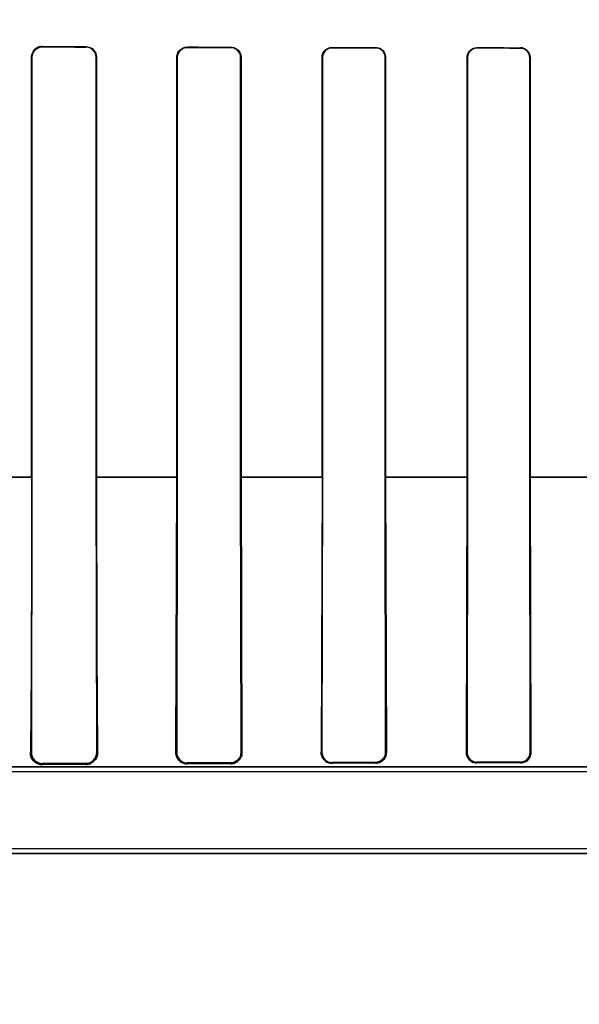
# Model space of a CAD drawing. Header units: millimetres. Extents: x 0 to 297, y 0 to 210.
# Tile 132 of 256: x 55.994 to 56.148, y 157.194 to 157.466. Entities that reach past the tile are written whole.
import ezdxf

# ---------------------------------------------------------------- set-up
doc = ezdxf.new("R2010")
doc.units = ezdxf.units.MM
doc.header["$LTSCALE"] = 16.335
doc.layers.get('0').update_dxf_attribs({"linetype": 'CONTINUOUS'})
for name, color, linetype in [('AXES_REF', 7, 'CONTINUOUS'), ('INTFCLR_1', 7, 'CONTINUOUS'), ('INTFCLR_72935', 7, 'CONTINUOUS')]:
    doc.layers.add(name, color=color, linetype=linetype)

msp = doc.modelspace()

# ---------------------------------------------------------------- linework, layer by layer
at = {"color": 7, "linetype": 'Continuous'}
for radius in [7.756662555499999, 7.756, 7.706331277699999]:
    msp.add_circle((57.52239940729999, 154.539298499), radius, dxfattribs=at)
msp.add_arc((57.52239940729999, 154.539298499), 7.68, 278.2771290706, 261.7228709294, dxfattribs=at)
at = {"layer": 'AXES_REF', "color": 9, "linetype": 'Continuous'}
for radius in [7.075609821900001, 4.7428614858]:
    msp.add_circle((57.52239940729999, 154.539298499), radius, dxfattribs=at)
at = {"layer": 'INTFCLR_1', "color": 9, "linetype": 'Continuous'}
for p, q in [((56.0001757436, 157.4582970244), (56.0001757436, 157.4581774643)), ((56.0121757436, 157.4581386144), (56.0121757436, 157.4582536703)), ((56.0401757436, 157.4581650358), (56.0401757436, 157.4580582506)), ((56.0521757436, 157.4580276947), (56.0521757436, 157.4581316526)), ((56.08017574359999, 157.458062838), (56.08017574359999, 157.457964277)), ((56.0921757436, 157.4579401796), (56.0921757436, 157.4580368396)), ((56.12017574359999, 157.4579834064), (56.12017574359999, 157.4578904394)), ((56.13217574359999, 157.457871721), (56.13217574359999, 157.4579633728)), ((55.9972755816, 157.4552871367), (55.997154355, 157.4552871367)), ((56.0151321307, 157.4552871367), (56.0150184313, 157.4552871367)), ((56.037397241, 157.4552871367), (56.0372894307, 157.4552871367)), ((56.0550127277, 157.4552871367), (56.0549096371, 157.4552871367)), ((56.07749297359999, 157.4552871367), (56.07739373, 157.4552871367)), ((56.0949197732, 157.4552871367), (56.0948237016, 157.4552871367)), ((56.1175681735, 157.4552871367), (56.1174747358, 157.4552871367)), ((56.13484773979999, 157.4552871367), (56.1347564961, 157.4552871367)), ((55.9972750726, 157.3392854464), (55.9751581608, 157.3392854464)), ((56.0373975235, 157.3392854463), (56.0150176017, 157.3392854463)), ((56.0774903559, 157.3392854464), (56.0549100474, 157.3392854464)), ((56.1175655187, 157.3392854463), (56.0948194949, 157.3392854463)), ((56.15762609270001, 157.3392854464), (56.1347561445, 157.3392854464)), ((55.99683354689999, 157.2632871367), (55.9971067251, 157.2632871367)), ((56.0151763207, 157.2632871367), (56.015421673, 157.2632871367)), ((56.0370219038, 157.2632871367), (56.037247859, 157.2632871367)), ((56.0550522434, 157.2632871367), (56.0552638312, 157.2632871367)), ((56.0771553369, 157.2632871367), (56.0773558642, 157.2632871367)), ((56.09495629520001, 157.2632871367), (56.0951480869, 157.2632871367)), ((56.1172545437, 157.2632871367), (56.117439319, 157.2632871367)), ((56.1348822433, 157.2632871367), (56.13506132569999, 157.2632871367)), ((55.9689341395, 157.2592871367), (56.1602482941, 157.2592871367)), ((56.0001757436, 157.2602121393), (56.0001757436, 157.2598565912)), ((56.0121757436, 157.2599330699), (56.0121757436, 157.2602586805)), ((56.0401757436, 157.2603529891), (56.0401757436, 157.2600726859)), ((56.0521757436, 157.2601214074), (56.0521757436, 157.2603882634)), ((56.08017574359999, 157.2604606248), (56.08017574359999, 157.2602173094)), ((56.0921757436, 157.2602522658), (56.0921757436, 157.2604878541)), ((56.12017574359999, 157.2605436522), (56.12017574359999, 157.2603223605)), ((56.13217574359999, 157.260348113), (56.13217574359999, 157.2605645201)), ((55.9689348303, 157.2352871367), (56.6434166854, 157.2352871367))]:
    msp.add_line(p, q, dxfattribs=at)
at = {"layer": 'INTFCLR_1', "color": 6, "linetype": 'Continuous'}
for p, q in [((55.997154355, 157.3392871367), (55.997154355, 157.4552871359)), ((55.9972755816, 157.3392871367), (55.9972755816, 157.4552871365)), ((56.0150184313, 157.4552871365), (56.0150184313, 157.3392871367)), ((56.0151321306, 157.4552871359), (56.0151321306, 157.3392871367)), ((56.0372894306, 157.3392871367), (56.0372894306, 157.4552871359)), ((56.0373972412, 157.3392871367), (56.0373972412, 157.4552871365)), ((56.05490963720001, 157.4552871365), (56.05490963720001, 157.3392871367)), ((56.0550127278, 157.4552871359), (56.0550127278, 157.3392871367)), ((56.0773937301, 157.3392871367), (56.0773937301, 157.4552871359)), ((56.07749297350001, 157.3392871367), (56.07749297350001, 157.4552871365)), ((56.0948237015, 157.4552871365), (56.0948237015, 157.3392871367)), ((56.0949197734, 157.4552871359), (56.0949197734, 157.3392871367)), ((56.1174747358, 157.3392871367), (56.1174747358, 157.4552871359)), ((56.1175681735, 157.3392871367), (56.1175681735, 157.4552871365)), ((56.1347564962, 157.4552871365), (56.1347564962, 157.3392871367)), ((56.1348477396, 157.4552871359), (56.1348477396, 157.3392871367)), ((55.9971067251, 157.2632871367), (55.9972755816, 157.3392871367)), ((56.0150184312, 157.3392871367), (56.0151763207, 157.2632871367)), ((56.0370219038, 157.2632871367), (56.0372894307, 157.3392871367)), ((56.037247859, 157.2632871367), (56.037397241, 157.3392871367)), ((56.0549096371, 157.3392871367), (56.0550522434, 157.2632871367)), ((56.0550127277, 157.3392871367), (56.0552638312, 157.2632871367)), ((56.07739373, 157.3392871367), (56.0771553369, 157.2632871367)), ((56.0773558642, 157.2632871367), (56.07749297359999, 157.3392871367)), ((56.0948237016, 157.3392871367), (56.09495629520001, 157.2632871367)), ((56.0949197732, 157.3392871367), (56.0951480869, 157.2632871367)), ((56.1172545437, 157.2632871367), (56.1174747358, 157.3392871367)), ((56.117439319, 157.2632871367), (56.1175681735, 157.3392871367)), ((56.1347564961, 157.3392871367), (56.1348822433, 157.2632871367)), ((56.13484773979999, 157.3392871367), (56.13506132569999, 157.2632871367)), ((56.0121757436, 157.2602586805), (56.0001757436, 157.2602121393)), ((56.0121757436, 157.2599330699), (56.0001757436, 157.2598565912)), ((56.0521757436, 157.2603882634), (56.0401757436, 157.2603529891)), ((56.0521757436, 157.2601214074), (56.0401757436, 157.2600726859)), ((56.0921757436, 157.2604878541), (56.08017574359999, 157.2604606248)), ((56.0921757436, 157.2602522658), (56.08017574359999, 157.2602173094)), ((56.13217574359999, 157.2605645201), (56.12017574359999, 157.2605436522)), ((56.13217574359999, 157.260348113), (56.12017574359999, 157.2603223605)), ((56.1602482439, 157.2578765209), (55.9601757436, 157.2578765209)), ((55.9689341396, 157.2366977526), (56.6434173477, 157.2366977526))]:
    msp.add_line(p, q, dxfattribs=at)
at = {"layer": 'INTFCLR_1', "color": 7, "linetype": 'Continuous'}
msp.add_line((56.0948295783, 157.2619024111), (56.0951480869, 157.2632871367), dxfattribs=at)
for points in [[(56.0370219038, 157.2632871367), (56.03702193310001, 157.2631842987), (56.0370253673, 157.2630802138), (56.0370323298, 157.2629749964), (56.037042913, 157.2628690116), (56.0370572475, 157.2627621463), (56.037075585, 157.2626538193), (56.03709816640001, 157.262543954), (56.0371251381, 157.2624329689), (56.03715668, 157.2623210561)], [(56.09495629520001, 157.2632871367), (56.0949545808, 157.2631764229), (56.0949483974, 157.2630649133), (56.0949376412, 157.2629527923), (56.0949222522, 157.2628404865), (56.0949021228, 157.2627279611), (56.0948770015, 157.2626147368), (56.09484666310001, 157.2625008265), (56.09481100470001, 157.2623867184), (56.0947698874, 157.2622726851)]]:
    msp.add_lwpolyline(points, dxfattribs=at)
at = {"layer": 'INTFCLR_1', "color": 6, "linetype": 'Continuous'}
for centre, radius, start, end in [((56.0001643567, 157.4552870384), 0.0030100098, 89.78324840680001, 179.9981446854), ((56.0121669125, 157.4552871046), 0.0028515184, 0.0006419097, 89.82255546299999), ((56.00016370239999, 157.2632691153), 0.0030570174, 179.662234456, 270.225682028), ((56.0121641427, 157.2632708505), 0.0030122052, 270.2206656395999, 0.3097825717), ((56.04016711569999, 157.2632722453), 0.002919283, 179.7077317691, 270.1693388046), ((56.0801693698, 157.2632741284), 0.002813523, 179.7350931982, 270.1298001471), ((56.1201710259, 157.2632753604), 0.0027317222, 179.7530011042, 270.0989507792)]:
    msp.add_arc(centre, radius, start, end, dxfattribs=at)
at = {"layer": 'INTFCLR_1', "color": 7, "linetype": 'Continuous'}
msp.add_arc((56.0521364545, 157.2632421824), 0.0031276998, 310.5142182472, 0.8235386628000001, dxfattribs=at)
at = {"layer": 'INTFCLR_1', "color": 6, "linetype": 'Continuous'}
for major_axis, ratio, start_param, end_param in [((0.4172416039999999, 0), 0.0034906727, -2.3940887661, -2.3526946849), ((0.441241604, 0), 0.0034906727, -2.3371288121, -2.3000343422), ((0.4172416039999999, 0), 0.0034906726, -2.262071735, -2.2252929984), ((0.441241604, 0), 0.0034906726, -2.217857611, -2.1841931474), ((0.4172416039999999, 0), 0.0034906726, -2.1431981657, -2.1093469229), ((0.441241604, 0), 0.0034906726, -2.108530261, -2.0771538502), ((0.4172416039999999, 0), 0.0034906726, -2.0328472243, -2.0009654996), ((0.441241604, 0), 0.0034906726, -2.0059367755, -1.9761478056)]:
    msp.add_ellipse((56.30617574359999, 157.4592871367), major_axis=major_axis, ratio=ratio, start_param=start_param, end_param=end_param, dxfattribs=at)
for points, knots in [([(55.9972755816, 157.4552871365), (55.9972755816, 157.455865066), (55.9977170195, 157.4573730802), (55.9992816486, 157.4581804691), (56.0001757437, 157.4581774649)], [0, 0, 0, 0, 0.392607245, 1, 1, 1, 1]), ([(56.0121757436, 157.4582536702), (56.0127694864, 157.4582516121), (56.014308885, 157.4577927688), (56.0151321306, 157.4561981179), (56.0151321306, 157.4552871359)], [0, 0, 0, 0, 0.3945870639, 1, 1, 1, 1]), ([(56.0372894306, 157.4552871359), (56.0372894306, 157.4558814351), (56.03774999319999, 157.4573857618), (56.0393037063, 157.4581675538), (56.0401757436, 157.458165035)], [0, 0, 0, 0, 0.4052942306, 1, 1, 1, 1]), ([(56.0373972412, 157.4552871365), (56.0373972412, 157.4558684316), (56.0378500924, 157.4573186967), (56.0393447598, 157.4580604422), (56.0401757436, 157.4580582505)], [0, 0, 0, 0, 0.4115999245, 1, 1, 1, 1]), ([(56.0521757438, 157.4581316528), (56.0527143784, 157.4581302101), (56.0541849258, 157.4577226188), (56.0550127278, 157.4561896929), (56.0550127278, 157.4552871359)], [0, 0, 0, 0, 0.3737433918, 1, 1, 1, 1]), ([(56.0521757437, 157.458027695), (56.05268827, 157.4580264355), (56.0541038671, 157.4576403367), (56.05490963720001, 157.4561627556), (56.05490963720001, 157.4552871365)], [0, 0, 0, 0, 0.3692172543, 1, 1, 1, 1]), ([(56.0773937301, 157.4552871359), (56.0773937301, 157.4558805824), (56.0778589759, 157.4573353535), (56.0793542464, 157.4580646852), (56.08017574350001, 157.4580628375)], [0, 0, 0, 0, 0.4194129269, 1, 1, 1, 1]), ([(56.07749297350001, 157.4552871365), (56.07749297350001, 157.4558641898), (56.077946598, 157.4572681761), (56.0793879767, 157.457965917), (56.08017574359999, 157.4579642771)], [0, 0, 0, 0, 0.4228048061, 1, 1, 1, 1]), ([(56.0921757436, 157.4580368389), (56.09267970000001, 157.4580357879), (56.0940980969, 157.4576589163), (56.0949197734, 157.456175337), (56.0949197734, 157.4552871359)], [0, 0, 0, 0, 0.3619971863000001, 1, 1, 1, 1]), ([(56.0921757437, 157.4579401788), (56.0927170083, 157.457939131), (56.0940979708, 157.4575203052), (56.0948237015, 157.4560935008), (56.0948237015, 157.4552871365)], [0, 0, 0, 0, 0.4016426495, 1, 1, 1, 1]), ([(56.1174747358, 157.4552871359), (56.1174747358, 157.4558773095), (56.1179410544, 157.457292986), (56.1193911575, 157.45798477), (56.1201757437, 157.4579834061)], [0, 0, 0, 0, 0.4292917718, 1, 1, 1, 1]), ([(56.1175681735, 157.4552871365), (56.1175681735, 157.455859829), (56.1180214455, 157.457227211), (56.11942103, 157.4578916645), (56.1201757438, 157.4578904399)], [0, 0, 0, 0, 0.4314369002, 1, 1, 1, 1]), ([(56.1321757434, 157.45787172), (56.1326927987, 157.4578709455), (56.1340363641, 157.4574738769), (56.1347564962, 157.4560825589), (56.1347564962, 157.4552871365)], [0, 0, 0, 0, 0.3939538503, 1, 1, 1, 1]), ([(56.13217574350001, 157.4579633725), (56.1326555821, 157.457962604), (56.1340341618, 157.4576067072), (56.1348477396, 157.4561616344), (56.1348477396, 157.4552871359)], [0, 0, 0, 0, 0.3542980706, 1, 1, 1, 1]), ([(55.997154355, 157.3392871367), (55.997154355, 157.3376817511), (55.9971538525, 157.334473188), (55.9971515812, 157.3296666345), (55.9971477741, 157.3248687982), (55.9971424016, 157.3200929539), (55.9971354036, 157.3153371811), (55.9971267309, 157.3106191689), (55.9971162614, 157.3059276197), (55.99710398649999, 157.3013177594), (55.9970896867, 157.2967594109), (55.9970733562, 157.2923119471), (55.9970546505, 157.287949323), (55.9970335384, 157.2837324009), (55.99700963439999, 157.2796658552), (55.9969828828, 157.2758209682), (55.9969530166, 157.2722369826), (55.99691959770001, 157.2689441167), (55.9968819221, 157.2659904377), (55.9968510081, 157.2641376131), (55.99683354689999, 157.2632871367)], [0, 0, 0, 0, 0.0633693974, 0.1266516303, 0.1897291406, 0.2527544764, 0.3151686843, 0.377453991, 0.4389889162, 0.5003586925, 0.5594196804, 0.6189215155, 0.6759146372, 0.731627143, 0.7853781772, 0.8364361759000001, 0.8834000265, 0.9268537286, 0.9664220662, 1, 1, 1, 1]), ([(56.0151321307, 157.3392871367), (56.0151321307, 157.3376427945), (56.0151326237, 157.3343547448), (56.01513484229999, 157.3294307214), (56.0151385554, 157.3245220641), (56.0151437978, 157.3196353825), (56.0151506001, 157.3147841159), (56.0151590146, 157.309976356), (56.0151690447, 157.3052521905), (56.0151807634, 157.300612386), (56.0151942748, 157.2960577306), (56.0152096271, 157.2916261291), (56.0152270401, 157.2873044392), (56.0152463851, 157.2831740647), (56.0152681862, 157.2791861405), (56.0152922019, 157.2754451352), (56.0153190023, 157.2719342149), (56.0153483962, 157.2687434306), (56.0153810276, 157.2658878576), (56.0154070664, 157.2641112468), (56.015421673, 157.2632871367)], [0, 0, 0, 0, 0.0649073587, 0.1297896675, 0.1943667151, 0.2586675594, 0.3226824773, 0.3858616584, 0.4484452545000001, 0.5091605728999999, 0.5690099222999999, 0.6282326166, 0.6840908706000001, 0.7396019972, 0.7912732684, 0.8415091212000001, 0.8872742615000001, 0.9298643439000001, 0.9674646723, 1, 1, 1, 1]), ([(56.0550522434, 157.2632871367), (56.0550549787, 157.2627084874), (56.0546196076, 157.2612024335), (56.0530651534, 157.2603907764), (56.0521757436, 157.2603882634)], [0, 0, 0, 0, 0.3941611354, 1, 1, 1, 1]), ([(56.1348822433, 157.2632871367), (56.1348845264, 157.2627316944), (56.1344623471, 157.2613135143), (56.1330011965, 157.2605658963), (56.13217574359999, 157.2605645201)], [0, 0, 0, 0, 0.4022352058, 1, 1, 1, 1]), ([(56.13506132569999, 157.2632871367), (56.1350670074, 157.2628147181), (56.1348424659, 157.2618759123), (56.1338279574, 157.2606965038), (56.1327637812, 157.2603493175), (56.13217574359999, 157.260348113)], [0, 0, 0, 0, 0.3132567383, 0.6101047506, 1, 1, 1, 1])]:
    msp.add_open_spline(points, degree=3, knots=knots, dxfattribs=at)
at = {"layer": 'INTFCLR_1', "color": 7, "linetype": 'Continuous'}
for points, knots in [([(56.0001757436, 157.2598565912), (55.9997283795, 157.2598544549), (55.99881099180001, 157.2600449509), (55.997342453, 157.2610705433), (55.99682163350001, 157.2624426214), (55.99683354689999, 157.2632871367)], [0, 0, 0, 0, 0.2555357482, 0.5175677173, 1, 1, 1, 1]), ([(56.01542167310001, 157.2632871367), (56.0154149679, 157.2628143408), (56.015243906, 157.2618703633), (56.014224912, 157.260446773), (56.0129522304, 157.2599446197), (56.0121757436, 157.2599330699)], [0, 0, 0, 0, 0.2773237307, 0.5445384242, 1, 1, 1, 1]), ([(56.0401757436, 157.2600726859), (56.03971717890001, 157.2600727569), (56.03876741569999, 157.2602837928), (56.0374312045, 157.2613361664), (56.0370159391, 157.2625749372), (56.0370219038, 157.2632871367)], [0, 0, 0, 0, 0.2780880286, 0.5680847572, 1, 1, 1, 1]), ([(56.055263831, 157.2632871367), (56.0552586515, 157.2627726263), (56.05503008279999, 157.2617417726), (56.05391580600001, 157.2604820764), (56.0527855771, 157.2601283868), (56.0521757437, 157.2601214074)], [0, 0, 0, 0, 0.3176680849, 0.6234721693, 1, 1, 1, 1]), ([(56.08017574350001, 157.2602173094), (56.0796959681, 157.2602181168), (56.0787509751, 157.2604485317), (56.07751357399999, 157.261501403), (56.0771517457, 157.2626389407), (56.0771553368, 157.2632871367)], [0, 0, 0, 0, 0.3041372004, 0.5890925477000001, 1, 1, 1, 1]), ([(56.0949544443, 157.263286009), (56.0949570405, 157.2627175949), (56.0945252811, 157.2612619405), (56.0930244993, 157.2604866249), (56.09217420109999, 157.2604874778)], [0, 0, 0, 0, 0.4006573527, 1, 1, 1, 1]), ([(56.095148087, 157.2632871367), (56.0951439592, 157.2628073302), (56.0949316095, 157.2618325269), (56.0938773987, 157.2606092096), (56.0927750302, 157.26025759), (56.0921757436, 157.2602522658)], [0, 0, 0, 0, 0.3084306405, 0.6147639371, 1, 1, 1, 1]), ([(56.0947698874, 157.2622726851), (56.0945744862, 157.2617655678), (56.0938560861, 157.2608375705), (56.0927310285, 157.2604890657), (56.0921757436, 157.2604878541)], [0, 0, 0, 0, 0.4946186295, 1, 1, 1, 1]), ([(56.1201757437, 157.2603223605), (56.1197258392, 157.2603234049), (56.1187808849, 157.2605450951), (56.1175830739, 157.2615843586), (56.1172526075, 157.2626931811), (56.1172545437, 157.2632871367)], [0, 0, 0, 0, 0.2950127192, 0.6105286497, 1, 1, 1, 1])]:
    msp.add_open_spline(points, degree=3, knots=knots, dxfattribs=at)
for points in [[(55.99683354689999, 157.2632871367), (55.9968240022, 157.2628236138), (55.9968264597, 157.2623001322), (55.9970927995, 157.2619206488)], [(56.0145879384, 157.2610350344), (56.0149437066, 157.2614360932), (56.01534119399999, 157.261925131), (56.0153315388, 157.262461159)], [(56.0771553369, 157.2632871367), (56.0771491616, 157.262840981), (56.0771816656, 157.2623464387), (56.0774327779, 157.2619776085)], [(56.1172545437, 157.2632871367), (56.11724825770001, 157.2627877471), (56.1173364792, 157.2622456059), (56.1176191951, 157.2618339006)], [(56.0121757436, 157.2599330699), (56.012669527, 157.2599361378), (56.013287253, 157.2599144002), (56.0136150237, 157.260283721)], [(56.0521757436, 157.2601214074), (56.0526264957, 157.2601232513), (56.0531508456, 157.2601319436), (56.0534935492, 157.2604247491)]]:
    msp.add_open_spline(points, degree=3, dxfattribs=at)
at = {"layer": 'INTFCLR_72935', "color": 9, "linetype": 'Continuous'}
for p, q in [((56.0001757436, 157.4581774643), (56.0001757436, 157.4582970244)), ((56.0121757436, 157.4582536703), (56.0121757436, 157.4581386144)), ((56.0401757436, 157.4580582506), (56.0401757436, 157.4581650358)), ((56.0521757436, 157.4581316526), (56.0521757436, 157.4580276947)), ((56.08017574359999, 157.457964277), (56.08017574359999, 157.458062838)), ((56.0921757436, 157.4580368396), (56.0921757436, 157.4579401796)), ((56.12017574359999, 157.4578904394), (56.12017574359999, 157.4579834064)), ((56.13217574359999, 157.4579633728), (56.13217574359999, 157.457871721)), ((55.997154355, 157.4552871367), (55.9972755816, 157.4552871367)), ((56.0150184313, 157.4552871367), (56.0151321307, 157.4552871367)), ((56.0372894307, 157.4552871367), (56.037397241, 157.4552871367)), ((56.0549096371, 157.4552871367), (56.0550127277, 157.4552871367)), ((56.07739373, 157.4552871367), (56.07749297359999, 157.4552871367)), ((56.0948237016, 157.4552871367), (56.0949197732, 157.4552871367)), ((56.1174747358, 157.4552871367), (56.1175681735, 157.4552871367)), ((56.1347564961, 157.4552871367), (56.13484773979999, 157.4552871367)), ((55.9751582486, 157.3392854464), (55.9972754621, 157.3392854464)), ((56.0150175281, 157.3392854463), (56.0373971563, 157.3392854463)), ((56.0549102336, 157.3392854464), (56.07749145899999, 157.3392854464)), ((56.0948198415, 157.3392854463), (56.1175645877, 157.3392854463)), ((56.134755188, 157.3392854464), (56.157626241, 157.3392854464)), ((55.9971067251, 157.2632871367), (55.99683354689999, 157.2632871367)), ((56.015421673, 157.2632871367), (56.0151763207, 157.2632871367)), ((56.037247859, 157.2632871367), (56.0370219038, 157.2632871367)), ((56.0552638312, 157.2632871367), (56.0550522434, 157.2632871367)), ((56.0773558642, 157.2632871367), (56.0771553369, 157.2632871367)), ((56.0951480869, 157.2632871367), (56.09495629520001, 157.2632871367)), ((56.117439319, 157.2632871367), (56.1172545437, 157.2632871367)), ((56.13506132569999, 157.2632871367), (56.1348822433, 157.2632871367)), ((56.1602482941, 157.2592871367), (55.9689341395, 157.2592871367)), ((56.0001757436, 157.2598565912), (56.0001757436, 157.2602121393)), ((56.0121757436, 157.2602586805), (56.0121757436, 157.2599330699)), ((56.0401757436, 157.2600726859), (56.0401757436, 157.2603529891)), ((56.0521757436, 157.2603882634), (56.0521757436, 157.2601214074)), ((56.08017574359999, 157.2602173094), (56.08017574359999, 157.2604606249)), ((56.0921757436, 157.2604878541), (56.0921757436, 157.2602522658)), ((56.12017574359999, 157.2603223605), (56.12017574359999, 157.2605436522)), ((56.13217574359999, 157.2605645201), (56.13217574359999, 157.260348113)), ((56.64341665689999, 157.2352871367), (55.9689348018, 157.2352871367))]:
    msp.add_line(p, q, dxfattribs=at)
at = {"layer": 'INTFCLR_72935', "color": 6, "linetype": 'Continuous'}
for p, q in [((55.9971543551, 157.4552871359), (55.9971543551, 157.3392871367)), ((55.9972755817, 157.4552871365), (55.9972755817, 157.3392871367)), ((56.0150184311, 157.3392871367), (56.0150184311, 157.4552871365)), ((56.0151321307, 157.3392871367), (56.0151321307, 157.4552871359)), ((56.0372894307, 157.4552871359), (56.0372894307, 157.3392871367)), ((56.037397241, 157.4552871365), (56.037397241, 157.3392871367)), ((56.054909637, 157.3392871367), (56.054909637, 157.4552871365)), ((56.0550127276, 157.3392871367), (56.0550127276, 157.4552871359)), ((56.0773937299, 157.4552871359), (56.0773937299, 157.3392871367)), ((56.07749297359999, 157.4552871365), (56.07749297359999, 157.3392871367)), ((56.0948237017, 157.3392871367), (56.0948237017, 157.4552871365)), ((56.0949197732, 157.3392871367), (56.0949197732, 157.4552871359)), ((56.11747473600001, 157.4552871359), (56.11747473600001, 157.3392871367)), ((56.1175681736, 157.4552871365), (56.1175681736, 157.3392871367)), ((56.134756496, 157.3392871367), (56.134756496, 157.4552871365)), ((56.13484773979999, 157.3392871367), (56.13484773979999, 157.4552871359)), ((55.9972755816, 157.3392871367), (55.9971067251, 157.2632871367)), ((56.0151763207, 157.2632871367), (56.0150184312, 157.3392871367)), ((56.0370219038, 157.2632871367), (56.0372894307, 157.3392871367)), ((56.037397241, 157.3392871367), (56.037247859, 157.2632871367)), ((56.0550522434, 157.2632871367), (56.0549096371, 157.3392871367)), ((56.0550127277, 157.3392871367), (56.0552638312, 157.2632871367)), ((56.07739373, 157.3392871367), (56.0771553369, 157.2632871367)), ((56.07749297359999, 157.3392871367), (56.0773558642, 157.2632871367)), ((56.09495629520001, 157.2632871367), (56.0948237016, 157.3392871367)), ((56.0949197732, 157.3392871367), (56.0951480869, 157.2632871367)), ((56.1172545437, 157.2632871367), (56.1174747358, 157.3392871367)), ((56.1175681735, 157.3392871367), (56.117439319, 157.2632871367)), ((56.1348822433, 157.2632871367), (56.134756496, 157.3392871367)), ((56.13484773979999, 157.3392871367), (56.13506132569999, 157.2632871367)), ((56.0001757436, 157.2602121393), (56.0121757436, 157.2602586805)), ((56.0121757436, 157.2599330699), (56.0001757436, 157.2598565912)), ((56.0401757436, 157.2603529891), (56.0521757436, 157.2603882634)), ((56.0521757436, 157.2601214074), (56.0401757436, 157.2600726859)), ((56.08017574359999, 157.2604606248), (56.0921757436, 157.2604878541)), ((56.0921757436, 157.2602522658), (56.08017574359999, 157.2602173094)), ((56.12017574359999, 157.2605436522), (56.13217574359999, 157.2605645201)), ((56.13217574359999, 157.260348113), (56.12017574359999, 157.2603223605)), ((56.1640231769, 157.2578765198), (55.9601757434, 157.2578765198)), ((55.96893414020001, 157.2366977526), (56.6434173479, 157.2366977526))]:
    msp.add_line(p, q, dxfattribs=at)
at = {"layer": 'INTFCLR_72935', "color": 7, "linetype": 'Continuous'}
for points in [[(55.99917935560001, 157.4581313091), (55.9992818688, 157.4581647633), (55.9993866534, 157.4581948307), (55.999493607, 157.4582213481), (55.9996025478, 157.4582441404), (55.9997134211, 157.4582630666), (55.9998263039, 157.4582779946), (55.9999411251, 157.4582887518), (56.00005766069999, 157.4582951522), (56.0001757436, 157.4582970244)], [(56.037156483, 157.2623217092), (56.0371249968, 157.2624335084), (56.0370980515, 157.2625444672), (56.03707547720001, 157.2626543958), (56.0370571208, 157.2627629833), (56.0370427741, 157.2628702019), (56.037032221, 157.2629763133), (56.0370253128, 157.2630813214), (56.03702192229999, 157.263184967), (56.0370219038, 157.2632871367)], [(56.09477148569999, 157.2622768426), (56.09481154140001, 157.2623883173), (56.09484663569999, 157.2625007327), (56.0948767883, 157.262613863), (56.0949020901, 157.2627277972), (56.094922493, 157.262842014), (56.0949379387, 157.2629553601), (56.0949485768, 157.2630673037), (56.0949546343, 157.2631779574), (56.09495629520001, 157.2632871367)], [(56.0951480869, 157.2632871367), (56.095147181, 157.2631645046), (56.0951412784, 157.2630423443), (56.0951304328, 157.2629208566), (56.09511474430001, 157.2628004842), (56.0950942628, 157.2626811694), (56.0950688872, 157.2625623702), (56.0950385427, 157.2624440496), (56.0950032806, 157.2623266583), (56.0949631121, 157.2622104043)]]:
    msp.add_lwpolyline(points, dxfattribs=at)
at = {"layer": 'INTFCLR_72935', "color": 6, "linetype": 'Continuous'}
for centre, radius, start, end in [((56.0001637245, 157.2632691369), 0.0030570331, 179.6626428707, 270.2252672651), ((56.0121641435, 157.2632708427), 0.0030122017, 270.220650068, 0.3099324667), ((56.0401671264, 157.2632722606), 0.0029192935, 179.7080315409, 270.1691264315), ((56.0521672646, 157.2632732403), 0.0028850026, 270.168392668, 0.275981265), ((56.0801693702, 157.263274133), 0.0028135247, 179.7351874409, 270.1297917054)]:
    msp.add_arc(centre, radius, start, end, dxfattribs=at)
for major_axis, ratio, start_param, end_param in [((0.4172416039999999, 0), 0.0034906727, -2.3940887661, -2.3526946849), ((0.441241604, 0), 0.0034906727, -2.3371288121, -2.3000343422), ((0.4172416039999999, 0), 0.0034906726, -2.262071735, -2.2252929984), ((0.441241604, 0), 0.0034906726, -2.217857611, -2.1841931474), ((0.4172416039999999, 0), 0.0034906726, -2.1431981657, -2.1093469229), ((0.441241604, 0), 0.0034906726, -2.108530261, -2.0771538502), ((0.4172416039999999, 0), 0.0034906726, -2.0328472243, -2.0009654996), ((0.441241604, 0), 0.0034906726, -2.0059367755, -1.9761478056)]:
    msp.add_ellipse((56.30617574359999, 157.4592871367), major_axis=major_axis, ratio=ratio, start_param=start_param, end_param=end_param, dxfattribs=at)
at = {"layer": 'INTFCLR_72935', "color": 7, "linetype": 'Continuous'}
for points, knots in [([(56.0001757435, 157.4582970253), (55.99955969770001, 157.4582929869), (55.9979867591, 157.4578345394), (55.9971479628, 157.4562051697), (55.9971543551, 157.4552871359)], [0, 0, 0, 0, 0.4015729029, 1, 1, 1, 1]), ([(55.997154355, 157.4552871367), (55.9971543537, 157.4558269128), (55.99749015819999, 157.4570696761), (55.9985356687, 157.4579084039), (55.99917935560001, 157.4581313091)], [0, 0, 0, 0, 0.4420893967, 1, 1, 1, 1]), ([(55.99683354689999, 157.2632871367), (55.9968266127, 157.2627911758), (55.9970232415, 157.2618215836), (55.99806793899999, 157.2603677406), (55.99937513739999, 157.2598531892), (56.0001757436, 157.2598565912)], [0, 0, 0, 0, 0.2830589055, 0.5431119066, 1, 1, 1, 1]), ([(56.0370219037, 157.2632871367), (56.0370179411, 157.2628219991), (56.0372152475, 157.2618574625), (56.0382505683, 157.2605068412), (56.0394751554, 157.2600729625), (56.0401757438, 157.2600726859)], [0, 0, 0, 0, 0.2820582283, 0.5751804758, 1, 1, 1, 1]), ([(56.0521757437, 157.2601214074), (56.05266264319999, 157.2601273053), (56.0536829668, 157.260376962), (56.0549398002, 157.2615086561), (56.0552573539, 157.2626749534), (56.0552638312, 157.2632871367)], [0, 0, 0, 0, 0.3006267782, 0.6220257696, 1, 1, 1, 1]), ([(56.0771553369, 157.2632871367), (56.07715274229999, 157.2628363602), (56.0773504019, 157.2618895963), (56.0783675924, 157.260611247), (56.07952954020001, 157.2602178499), (56.08017574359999, 157.2602173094)], [0, 0, 0, 0, 0.2857713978, 0.5903436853, 1, 1, 1, 1]), ([(56.09217481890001, 157.2604881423), (56.0927199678, 157.2604883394), (56.09416920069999, 157.2609059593), (56.0949594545, 157.262414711), (56.0949550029, 157.2632868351)], [0, 0, 0, 0, 0.3846433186, 1, 1, 1, 1]), ([(56.0921757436, 157.2602522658), (56.0926542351, 157.2602567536), (56.0936497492, 157.2605047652), (56.0948455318, 157.2616052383), (56.0951428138, 157.2627128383), (56.095148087, 157.2632871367)], [0, 0, 0, 0, 0.3075086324, 0.6309204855, 1, 1, 1, 1]), ([(56.0921757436, 157.2604878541), (56.0927206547, 157.260489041), (56.0938457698, 157.2608298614), (56.0945726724, 157.2617584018), (56.09477148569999, 157.2622768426)], [0, 0, 0, 0, 0.4952997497, 1, 1, 1, 1]), ([(56.1172545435, 157.2632871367), (56.11725263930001, 157.2627702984), (56.117506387, 157.2617736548), (56.1185905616, 157.2606279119), (56.119623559, 157.2603227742), (56.1201757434, 157.2603223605)], [0, 0, 0, 0, 0.3388008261, 0.638031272, 1, 1, 1, 1]), ([(56.1321757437, 157.260348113), (56.1326484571, 157.260351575), (56.1336254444, 157.2605992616), (56.1347750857, 157.261676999), (56.1350569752, 157.2627407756), (56.13506132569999, 157.2632871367)], [0, 0, 0, 0, 0.3132866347, 0.6379022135, 1, 1, 1, 1])]:
    msp.add_open_spline(points, degree=3, knots=knots, dxfattribs=at)
at = {"layer": 'INTFCLR_72935', "color": 6, "linetype": 'Continuous'}
for points, knots in [([(56.0001757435, 157.4581774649), (55.9995888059, 157.458179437), (55.9980776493, 157.4577332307), (55.9972755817, 157.4561727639), (55.9972755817, 157.4552871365)], [0, 0, 0, 0, 0.398583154, 1, 1, 1, 1]), ([(56.0121757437, 157.4582536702), (56.0127790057, 157.4582515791), (56.0143207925, 157.4577835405), (56.0151321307, 157.4561893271), (56.0151321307, 157.4552871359)], [0, 0, 0, 0, 0.400719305, 1, 1, 1, 1]), ([(56.0150184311, 157.4552871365), (56.0150184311, 157.4558664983), (56.01457398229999, 157.4573501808), (56.0130436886, 157.4581359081), (56.0121757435, 157.4581386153)], [0, 0, 0, 0, 0.4003021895, 1, 1, 1, 1]), ([(56.0372894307, 157.4552871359), (56.0372894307, 157.4558808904), (56.03774854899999, 157.4573856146), (56.0393030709, 157.4581675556), (56.0401757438, 157.458165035)], [0, 0, 0, 0, 0.4048976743, 1, 1, 1, 1]), ([(56.0401757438, 157.4580582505), (56.0396351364, 157.4580596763), (56.03819221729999, 157.4576536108), (56.037397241, 157.4561561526), (56.037397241, 157.4552871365)], [0, 0, 0, 0, 0.3835127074, 1, 1, 1, 1]), ([(56.0521757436, 157.4581316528), (56.0527282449, 157.4581301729), (56.0542019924, 157.4577088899), (56.0550127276, 157.4561769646), (56.0550127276, 157.4552871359)], [0, 0, 0, 0, 0.3830624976, 1, 1, 1, 1]), ([(56.054909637, 157.4552871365), (56.054909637, 157.4558682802), (56.0544569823, 157.4573000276), (56.0529876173, 157.4580256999), (56.0521757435, 157.458027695)], [0, 0, 0, 0, 0.4171826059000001, 1, 1, 1, 1]), ([(56.0773937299, 157.4552871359), (56.0773937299, 157.4558849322), (56.0778629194, 157.4573410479), (56.0793582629, 157.4580646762), (56.0801757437, 157.4580628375)], [0, 0, 0, 0, 0.4223875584, 1, 1, 1, 1]), ([(56.0801757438, 157.4579642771), (56.07968305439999, 157.4579653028), (56.0782967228, 157.4576015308), (56.07749297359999, 157.4561532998), (56.07749297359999, 157.4552871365)], [0, 0, 0, 0, 0.362577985, 1, 1, 1, 1]), ([(56.0921757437, 157.4580368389), (56.09269217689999, 157.4580357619), (56.0941136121, 157.4576469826), (56.0949197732, 157.4561640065), (56.0949197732, 157.4552871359)], [0, 0, 0, 0, 0.3706542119, 1, 1, 1, 1]), ([(56.0948237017, 157.4552871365), (56.0948237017, 157.4558667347), (56.0943673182, 157.457256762), (56.0929459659, 157.4579386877), (56.0921757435, 157.4579401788)], [0, 0, 0, 0, 0.4293885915, 1, 1, 1, 1]), ([(56.11747473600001, 157.4552871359), (56.11747473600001, 157.4558841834), (56.1179479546, 157.457301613), (56.1193976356, 157.4579847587), (56.12017574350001, 157.4579834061)], [0, 0, 0, 0, 0.434166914, 1, 1, 1, 1]), ([(56.12017574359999, 157.4578904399), (56.1196395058, 157.45789131), (56.1182788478, 157.4574794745), (56.1175681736, 157.4560763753), (56.1175681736, 157.4552871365)], [0, 0, 0, 0, 0.4045625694, 1, 1, 1, 1]), ([(56.13484773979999, 157.4552871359), (56.13484773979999, 157.4558766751), (56.1343815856, 157.4572798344), (56.13294824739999, 157.4579621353), (56.13217574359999, 157.4579633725)], [0, 0, 0, 0, 0.4328341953, 1, 1, 1, 1]), ([(56.134756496, 157.4552871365), (56.134756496, 157.455864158), (56.134298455, 157.4572212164), (56.1329146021, 157.4578706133), (56.13217574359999, 157.45787172)], [0, 0, 0, 0, 0.4385058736, 1, 1, 1, 1]), ([(55.997154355, 157.3392871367), (55.997154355, 157.3376896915), (55.9971538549, 157.334494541), (55.99715160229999, 157.3297056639), (55.9971478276, 157.3249262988), (55.9971424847, 157.320158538), (55.9971355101, 157.3154018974), (55.9971268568, 157.3106809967), (55.9971164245, 157.3059958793), (55.9971042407, 157.3014074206), (55.9970900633, 157.2968725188), (55.9970738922, 157.2924477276), (55.9970553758, 157.2881071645), (55.9970344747, 157.2839076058), (55.9970108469, 157.2798577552), (55.99698419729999, 157.2759940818), (55.9969541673, 157.2723587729), (55.99692045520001, 157.2690169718), (55.9968823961, 157.266021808), (55.9968513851, 157.2641559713), (55.99683354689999, 157.2632871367)], [0, 0, 0, 0, 0.06305596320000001, 0.1261221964, 0.1890314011, 0.2517119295, 0.3143201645, 0.376790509, 0.4380603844, 0.4992562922, 0.5579114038, 0.6170674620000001, 0.6739172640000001, 0.7292480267, 0.7828387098, 0.8337797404, 0.8817624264, 0.92634013, 0.9656972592, 1, 1, 1, 1]), ([(56.0151321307, 157.3392871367), (56.0151321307, 157.3376415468), (56.01513262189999, 157.3343522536), (56.01513484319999, 157.3294291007), (56.0151385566, 157.3245219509), (56.0151437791, 157.3196503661), (56.01515053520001, 157.314827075), (56.0151588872, 157.3100433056), (56.0151688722, 157.3053277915), (56.0151805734, 157.300682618), (56.01519405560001, 157.2961258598), (56.0152094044, 157.2916856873), (56.015226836, 157.2873505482), (56.0152462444, 157.2832012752), (56.0152680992, 157.2791998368), (56.0152922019, 157.2754451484), (56.0153190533, 157.2719278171), (56.0153484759, 157.268734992), (56.0153810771, 157.2658830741), (56.0154070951, 157.2641096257), (56.015421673, 157.2632871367)], [0, 0, 0, 0, 0.0649566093, 0.1298387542, 0.1943323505, 0.2586573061, 0.3221356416, 0.3847230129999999, 0.4474880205, 0.508272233, 0.5680832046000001, 0.6273583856, 0.6835408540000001, 0.7392061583, 0.7911450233, 0.8414925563, 0.8874185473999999, 0.9299891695, 0.9675286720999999, 1, 1, 1, 1]), ([(56.015421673, 157.2632871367), (56.0154304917, 157.2627895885), (56.01522003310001, 157.2618153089), (56.0141739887, 157.260418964), (56.0129258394, 157.2599374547), (56.0121757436, 157.2599330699)], [0, 0, 0, 0, 0.2916821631, 0.560326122, 1, 1, 1, 1]), ([(56.117439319, 157.2632871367), (56.1174373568, 157.2628224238), (56.1177685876, 157.2614126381), (56.1192544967, 157.2605419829), (56.12017574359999, 157.2605436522)], [0, 0, 0, 0, 0.335302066, 1, 1, 1, 1]), ([(56.13217574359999, 157.2605645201), (56.1326945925, 157.2605653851), (56.1341022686, 157.2609585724), (56.1348857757, 157.2624277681), (56.1348822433, 157.2632871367)], [0, 0, 0, 0, 0.3764620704, 1, 1, 1, 1])]:
    msp.add_open_spline(points, degree=3, knots=knots, dxfattribs=at)
at = {"layer": 'INTFCLR_72935', "color": 7, "linetype": 'Continuous'}
for points in [[(55.9974467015, 157.2612787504), (55.99718484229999, 157.2616514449), (55.9968940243, 157.2620771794), (55.9969034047, 157.2625325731)], [(56.0552638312, 157.2632871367), (56.0552714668, 157.2627805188), (56.0553011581, 157.2621363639), (56.0549157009, 157.2618075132)], [(56.0776797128, 157.2615401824), (56.0774083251, 157.2619397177), (56.0771682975, 157.2624154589), (56.0771749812, 157.262898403)], [(56.1177689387, 157.2615910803), (56.1174347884, 157.2620782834), (56.1172471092, 157.2626964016), (56.1172545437, 157.2632871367)], [(56.13506132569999, 157.2632871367), (56.1350693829, 157.2626372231), (56.1348340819, 157.2619512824), (56.1344298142, 157.261442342)], [(56.0541663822, 157.260862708), (56.0537994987, 157.2605497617), (56.0533596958, 157.2602077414), (56.0528774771, 157.2602057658)], [(56.1344298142, 157.261442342), (56.1341377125, 157.2610747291), (56.1337816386, 157.2605861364), (56.1333121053, 157.2605850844)]]:
    msp.add_open_spline(points, degree=3, dxfattribs=at)

doc.saveas('drawing.dxf')
